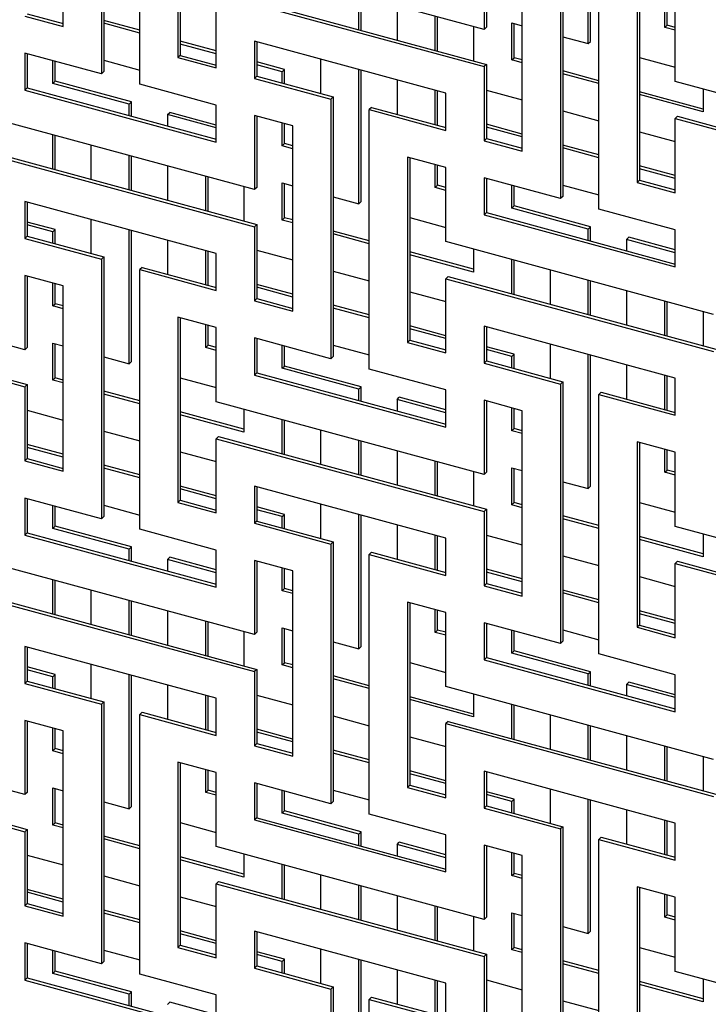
# Model space of a CAD drawing. Header units: millimetres. Extents: x -474 to 5676, y -231 to 4074.
# Tile 18 of 43: x 3787 to 3920, y 2554 to 2743. Entities that reach past the tile are written whole.
import ezdxf

# ---------------------------------------------------------------- set-up
doc = ezdxf.new("R2010")
doc.units = ezdxf.units.MM
doc.header["$LTSCALE"] = 12

msp = doc.modelspace()

# ---------------------------------------------------------------- linework, layer by layer
for p, q in [((3803.21, 2782.81), (3803.21, 2732.8)), ((3803.66, 2783.24), (3803.66, 2733.24)), ((3810.58, 2730.8), (3810.58, 2780.8)), ((3795.84, 2741.95), (3795.84, 2777.67)), ((3817.95, 2771.66), (3817.95, 2735.94)), ((3818.4, 2771.54), (3818.4, 2736.38)), ((3897, 2738.63), (3897, 2764.46)), ((3897.44, 2739.06), (3897.44, 2764.34)), ((3891.65, 2758.77), (3891.65, 2708.77)), ((3892.1, 2759.21), (3892.1, 2709.21)), ((3899.02, 2706.76), (3899.02, 2756.77)), ((3876.91, 2741.35), (3825.32, 2755.37)), ((3876.91, 2755.63), (3876.91, 2741.35)), ((3877.36, 2755.51), (3877.36, 2741.78)), ((3884.28, 2717.92), (3884.28, 2753.63)), ((3825.77, 2748.66), (3877.36, 2734.64)), ((3825.32, 2733.94), (3825.32, 2748.22)), ((3825.32, 2748.22), (3876.91, 2734.2)), ((3852.78, 2741.32), (3852.78, 2747.91)), ((3853.22, 2741.2), (3853.22, 2747.79)), ((3906.39, 2747.62), (3906.39, 2711.91)), ((3906.84, 2747.5), (3906.84, 2712.34)), ((3860.15, 2745.9), (3860.15, 2739.32)), ((3911.74, 2741.76), (3911.74, 2746.17)), ((3912.19, 2742.2), (3912.19, 2746.05)), ((3913.76, 2731.33), (3913.76, 2745.62)), ((3788.47, 2743.95), (3795.84, 2741.95)), ((3788.92, 2744.39), (3795.84, 2742.51)), ((3810.58, 2741.24), (3803.66, 2743.12)), ((3867.52, 2737.32), (3867.52, 2743.9)), ((3867.96, 2737.19), (3867.96, 2743.78)), ((3810.58, 2740.68), (3803.66, 2742.57)), ((3874.89, 2741.9), (3874.89, 2735.31)), ((3877.36, 2741.78), (3876.91, 2741.35)), ((3882.26, 2742.63), (3884.28, 2742.08)), ((3882.26, 2735.49), (3882.26, 2742.63)), ((3882.7, 2735.93), (3882.7, 2742.51)), ((3911.74, 2741.76), (3912.19, 2742.2)), ((3913.76, 2741.21), (3911.74, 2741.76)), ((3913.76, 2741.77), (3912.19, 2742.2)), ((3892.1, 2739.96), (3897, 2738.63)), ((3825.32, 2737.24), (3818.4, 2739.12)), ((3825.32, 2736.68), (3818.4, 2738.56)), ((3869.54, 2729.06), (3832.69, 2739.08)), ((3832.69, 2739.08), (3832.69, 2731.94)), ((3833.14, 2738.96), (3833.14, 2732.37)), ((3897, 2738.63), (3897.44, 2739.06)), ((3803.21, 2732.8), (3788.47, 2736.81)), ((3788.47, 2736.81), (3788.47, 2729.67)), ((3788.92, 2736.69), (3788.92, 2730.1)), ((3793.81, 2730.96), (3793.81, 2735.36)), ((3803.66, 2735.42), (3810.58, 2733.54)), ((3818.4, 2736.38), (3817.95, 2735.94)), ((3817.95, 2735.94), (3825.32, 2733.94)), ((3818.4, 2736.38), (3825.32, 2734.5)), ((3845.41, 2735.62), (3845.41, 2729.04)), ((3882.26, 2735.49), (3882.7, 2735.93)), ((3884.28, 2734.94), (3882.26, 2735.49)), ((3884.28, 2735.5), (3882.7, 2735.93)), ((3906.84, 2735.95), (3913.76, 2734.07)), ((3794.26, 2731.39), (3794.26, 2735.24)), ((3838.48, 2733.66), (3833.14, 2735.11)), ((3838.04, 2733.22), (3833.14, 2734.55)), ((3838.04, 2733.22), (3838.48, 2733.66)), ((3838.48, 2730.92), (3838.48, 2733.66)), ((3852.78, 2707.79), (3852.78, 2733.62)), ((3853.22, 2708.22), (3853.22, 2733.5)), ((3877.36, 2734.64), (3876.91, 2734.2)), ((3876.91, 2734.2), (3876.91, 2719.92)), ((3877.36, 2734.64), (3877.36, 2720.36)), ((3803.66, 2733.24), (3803.21, 2732.8)), ((3833.14, 2732.37), (3832.69, 2731.94)), ((3832.69, 2731.94), (3847.43, 2727.93)), ((3833.14, 2732.37), (3847.88, 2728.37)), ((3838.04, 2731.04), (3838.04, 2733.22)), ((3860.15, 2731.62), (3860.15, 2725.03)), ((3899.02, 2731.49), (3892.1, 2733.37)), ((3899.02, 2730.93), (3892.1, 2732.81)), ((3788.92, 2730.1), (3788.47, 2729.67)), ((3788.47, 2729.67), (3825.32, 2719.65)), ((3788.92, 2730.1), (3825.32, 2720.21)), ((3793.81, 2730.96), (3794.26, 2731.39)), ((3808.55, 2726.95), (3793.81, 2730.96)), ((3809, 2727.39), (3794.26, 2731.39)), ((3825.32, 2726.8), (3810.58, 2730.8)), ((3877.36, 2729.68), (3884.28, 2727.8)), ((3965.35, 2717.31), (3913.76, 2731.33)), ((3919.11, 2729.88), (3919.11, 2725.47)), ((3847.88, 2728.37), (3847.43, 2727.93)), ((3847.43, 2727.93), (3847.43, 2677.93)), ((3847.88, 2728.37), (3847.88, 2678.37)), ((3867.52, 2723.03), (3867.52, 2729.61)), ((3867.96, 2722.91), (3867.96, 2729.49)), ((3869.54, 2721.92), (3869.54, 2729.06)), ((3919.11, 2726.03), (3906.84, 2729.37)), ((3919.11, 2725.47), (3906.84, 2728.81)), ((3808.55, 2726.95), (3809, 2727.39)), ((3808.55, 2724.77), (3808.55, 2726.95)), ((3809, 2724.65), (3809, 2727.39)), ((3825.32, 2719.65), (3825.32, 2726.8)), ((3855.25, 2726.36), (3854.8, 2725.93)), ((3854.8, 2675.92), (3854.8, 2725.93)), ((3854.8, 2725.93), (3869.54, 2721.92)), ((3855.25, 2726.36), (3869.54, 2722.48)), ((3832.69, 2710.51), (3781.1, 2724.53)), ((3815.93, 2724.95), (3816.37, 2725.38)), ((3815.93, 2724.95), (3815.93, 2722.76)), ((3825.32, 2722.39), (3815.93, 2724.95)), ((3825.32, 2722.95), (3816.37, 2725.38)), ((3840.06, 2722.79), (3832.69, 2724.79)), ((3832.69, 2724.79), (3832.69, 2710.51)), ((3833.14, 2724.67), (3833.14, 2710.94)), ((3892.1, 2725.67), (3899.02, 2723.79)), ((3914.21, 2724.63), (3913.76, 2724.19)), ((3913.76, 2709.9), (3913.76, 2724.19)), ((3913.76, 2724.19), (3965.35, 2710.17)), ((3914.21, 2724.63), (3965.8, 2710.6)), ((3838.04, 2718.94), (3838.04, 2723.34)), ((3838.48, 2719.37), (3838.48, 2723.22)), ((3840.06, 2687.08), (3840.06, 2722.79)), ((3884.28, 2721.21), (3877.36, 2723.09)), ((3884.28, 2720.65), (3877.36, 2722.53)), ((3793.81, 2714.49), (3793.81, 2721.07)), ((3794.26, 2714.37), (3794.26, 2720.95)), ((3877.36, 2720.36), (3876.91, 2719.92)), ((3877.36, 2720.36), (3884.28, 2718.47)), ((3906.84, 2721.67), (3913.76, 2719.79)), ((3801.19, 2719.07), (3801.19, 2712.48)), ((3838.04, 2718.94), (3838.48, 2719.37)), ((3840.06, 2718.39), (3838.04, 2718.94)), ((3840.06, 2718.95), (3838.48, 2719.37)), ((3876.91, 2719.92), (3884.28, 2717.92)), ((3899.02, 2717.21), (3892.1, 2719.09)), ((3899.02, 2716.65), (3892.1, 2718.53)), ((3781.1, 2717.38), (3832.69, 2703.36)), ((3781.55, 2717.82), (3833.14, 2703.8)), ((3808.55, 2710.48), (3808.55, 2717.07)), ((3809, 2710.36), (3809, 2716.94)), ((3869.54, 2714.78), (3862.17, 2716.78)), ((3862.17, 2716.78), (3862.17, 2681.07)), ((3862.62, 2716.66), (3862.62, 2681.5)), ((3815.93, 2715.06), (3815.93, 2708.48)), ((3867.52, 2710.92), (3867.52, 2715.33)), ((3867.96, 2711.36), (3867.96, 2715.21)), ((3869.54, 2700.49), (3869.54, 2714.78)), ((3913.76, 2713.2), (3906.84, 2715.08)), ((3913.76, 2712.64), (3906.84, 2714.52)), ((3823.3, 2706.48), (3823.3, 2713.06)), ((3823.74, 2706.35), (3823.74, 2712.94)), ((3891.65, 2708.77), (3876.91, 2712.77)), ((3876.91, 2712.77), (3876.91, 2705.63)), ((3877.36, 2712.65), (3877.36, 2706.07)), ((3830.67, 2711.06), (3830.67, 2704.47)), ((3833.14, 2710.94), (3832.69, 2710.51)), ((3838.04, 2711.79), (3840.06, 2711.24)), ((3838.04, 2704.65), (3838.04, 2711.79)), ((3838.48, 2705.09), (3838.48, 2711.67)), ((3867.52, 2710.92), (3867.96, 2711.36)), ((3869.54, 2710.37), (3867.52, 2710.92)), ((3869.54, 2710.93), (3867.96, 2711.36)), ((3882.26, 2706.92), (3882.26, 2711.32)), ((3882.7, 2707.36), (3882.7, 2711.2)), ((3892.1, 2711.38), (3899.02, 2709.5)), ((3906.84, 2712.34), (3906.39, 2711.91)), ((3906.39, 2711.91), (3913.76, 2709.9)), ((3906.84, 2712.34), (3913.76, 2710.46)), ((3847.88, 2709.12), (3852.78, 2707.79)), ((3892.1, 2709.21), (3891.65, 2708.77)), ((3825.32, 2698.22), (3788.47, 2708.24)), ((3788.47, 2708.24), (3788.47, 2701.1)), ((3788.92, 2708.12), (3788.92, 2701.53)), ((3852.78, 2707.79), (3853.22, 2708.22)), ((3882.26, 2706.92), (3882.7, 2707.36)), ((3897, 2702.91), (3882.26, 2706.92)), ((3897.44, 2703.35), (3882.7, 2707.36)), ((3838.04, 2704.65), (3838.48, 2705.09)), ((3840.06, 2704.66), (3838.48, 2705.09)), ((3862.62, 2705.11), (3869.54, 2703.23)), ((3877.36, 2706.07), (3876.91, 2705.63)), ((3876.91, 2705.63), (3913.76, 2695.61)), ((3877.36, 2706.07), (3913.76, 2696.17)), ((3913.76, 2702.76), (3899.02, 2706.76)), ((3794.26, 2702.82), (3788.92, 2704.27)), ((3793.81, 2702.38), (3788.92, 2703.71)), ((3801.19, 2704.78), (3801.19, 2698.2)), ((3833.14, 2703.8), (3832.69, 2703.36)), ((3832.69, 2703.36), (3832.69, 2689.08)), ((3833.14, 2703.8), (3833.14, 2689.52)), ((3840.06, 2704.1), (3838.04, 2704.65)), ((3897, 2702.91), (3897.44, 2703.35)), ((3897.44, 2700.61), (3897.44, 2703.35)), ((3788.92, 2701.53), (3788.47, 2701.1)), ((3788.92, 2701.53), (3803.66, 2697.53)), ((3793.81, 2702.38), (3794.26, 2702.82)), ((3793.81, 2700.2), (3793.81, 2702.38)), ((3794.26, 2700.08), (3794.26, 2702.82)), ((3808.55, 2676.95), (3808.55, 2702.78)), ((3809, 2677.38), (3809, 2702.66)), ((3854.8, 2700.65), (3847.88, 2702.53)), ((3854.8, 2700.09), (3847.88, 2701.97)), ((3897, 2700.73), (3897, 2702.91)), ((3904.37, 2700.91), (3904.82, 2701.35)), ((3913.76, 2698.92), (3904.82, 2701.35)), ((3913.76, 2695.61), (3913.76, 2702.76)), ((3788.47, 2701.1), (3803.21, 2697.09)), ((3815.93, 2700.78), (3815.93, 2694.19)), ((3921.13, 2686.47), (3869.54, 2700.49)), ((3904.37, 2700.91), (3904.37, 2698.73)), ((3913.76, 2698.36), (3904.37, 2700.91)), ((3803.66, 2697.53), (3803.21, 2697.09)), ((3803.66, 2697.53), (3803.66, 2647.53)), ((3823.3, 2692.19), (3823.3, 2698.77)), ((3823.74, 2692.07), (3823.74, 2698.65)), ((3825.32, 2691.08), (3825.32, 2698.22)), ((3833.14, 2698.84), (3840.06, 2696.96)), ((3874.89, 2695.19), (3862.62, 2698.53)), ((3874.89, 2694.63), (3862.62, 2697.97)), ((3874.89, 2699.04), (3874.89, 2694.63)), ((3803.21, 2697.09), (3803.21, 2647.09)), ((3811.03, 2695.52), (3810.58, 2695.09)), ((3811.03, 2695.52), (3825.32, 2691.64)), ((3882.26, 2690.45), (3882.26, 2697.04)), ((3882.7, 2690.33), (3882.7, 2696.91)), ((3788.47, 2679.67), (3736.88, 2693.69)), ((3795.84, 2691.95), (3788.47, 2693.95)), ((3788.47, 2693.95), (3788.47, 2679.67)), ((3788.92, 2693.83), (3788.92, 2680.1)), ((3810.58, 2645.08), (3810.58, 2695.09)), ((3810.58, 2695.09), (3825.32, 2691.08)), ((3847.88, 2694.83), (3854.8, 2692.95)), ((3869.99, 2693.79), (3869.54, 2693.35)), ((3869.99, 2693.79), (3921.58, 2679.76)), ((3889.63, 2695.03), (3889.63, 2688.45)), ((3793.81, 2688.1), (3793.81, 2692.5)), ((3794.26, 2688.53), (3794.26, 2692.38)), ((3795.84, 2656.24), (3795.84, 2691.95)), ((3840.06, 2690.37), (3833.14, 2692.25)), ((3869.54, 2679.06), (3869.54, 2693.35)), ((3869.54, 2693.35), (3921.13, 2679.33)), ((3897, 2686.45), (3897, 2693.03)), ((3897.44, 2686.32), (3897.44, 2692.91)), ((3840.06, 2689.81), (3833.14, 2691.69)), ((3862.62, 2690.83), (3869.54, 2688.95)), ((3904.37, 2691.03), (3904.37, 2684.44)), ((3793.81, 2688.1), (3794.26, 2688.53)), ((3795.84, 2687.55), (3793.81, 2688.1)), ((3795.84, 2688.11), (3794.26, 2688.53)), ((3833.14, 2689.52), (3832.69, 2689.08)), ((3832.69, 2689.08), (3840.06, 2687.08)), ((3833.14, 2689.52), (3840.06, 2687.63)), ((3854.8, 2686.37), (3847.88, 2688.25)), ((3911.74, 2682.44), (3911.74, 2689.02)), ((3912.19, 2682.32), (3912.19, 2688.9)), ((3736.88, 2686.54), (3788.47, 2672.52)), ((3737.33, 2686.98), (3788.92, 2672.96)), ((3854.8, 2685.81), (3847.88, 2687.69)), ((3919.11, 2687.02), (3919.11, 2680.44)), ((3825.32, 2683.94), (3817.95, 2685.94)), ((3817.95, 2685.94), (3817.95, 2650.23)), ((3818.4, 2685.82), (3818.4, 2650.66)), ((3823.3, 2680.08), (3823.3, 2684.49)), ((3823.74, 2680.52), (3823.74, 2684.37)), ((3869.54, 2682.36), (3862.62, 2684.24)), ((3913.76, 2674.19), (3876.91, 2684.2)), ((3876.91, 2684.2), (3876.91, 2677.06)), ((3825.32, 2669.65), (3825.32, 2683.94)), ((3869.54, 2681.8), (3862.62, 2683.68)), ((3877.36, 2684.08), (3877.36, 2677.5)), ((3793.81, 2680.95), (3795.84, 2680.4)), ((3793.81, 2673.81), (3793.81, 2680.95)), ((3794.26, 2674.25), (3794.26, 2680.83)), ((3823.3, 2680.08), (3823.74, 2680.52)), ((3825.32, 2680.09), (3823.74, 2680.52)), ((3847.43, 2677.93), (3832.69, 2681.93)), ((3832.69, 2681.93), (3832.69, 2674.79)), ((3833.14, 2681.81), (3833.14, 2675.23)), ((3838.04, 2676.08), (3838.04, 2680.48)), ((3838.48, 2676.52), (3838.48, 2680.36)), ((3847.88, 2680.54), (3854.8, 2678.66)), ((3862.62, 2681.5), (3862.17, 2681.07)), ((3862.17, 2681.07), (3869.54, 2679.06)), ((3862.62, 2681.5), (3869.54, 2679.62)), ((3889.63, 2680.75), (3889.63, 2674.16)), ((3788.92, 2680.1), (3788.47, 2679.67)), ((3825.32, 2679.53), (3823.3, 2680.08)), ((3882.7, 2678.78), (3877.36, 2680.24)), ((3882.26, 2678.35), (3877.36, 2679.68)), ((3882.26, 2678.35), (3882.7, 2678.78)), ((3882.7, 2676.04), (3882.7, 2678.78)), ((3897, 2652.91), (3897, 2678.74)), ((3897.44, 2653.35), (3897.44, 2678.62)), ((3803.66, 2678.28), (3808.55, 2676.95)), ((3808.55, 2676.95), (3809, 2677.38)), ((3847.88, 2678.37), (3847.43, 2677.93)), ((3877.36, 2677.5), (3876.91, 2677.06)), ((3876.91, 2677.06), (3891.65, 2673.05)), ((3877.36, 2677.5), (3892.1, 2673.49)), ((3882.26, 2676.17), (3882.26, 2678.35)), ((3904.37, 2676.74), (3904.37, 2670.16)), ((3833.14, 2675.23), (3832.69, 2674.79)), ((3832.69, 2674.79), (3869.54, 2664.77)), ((3833.14, 2675.23), (3869.54, 2665.33)), ((3838.04, 2676.08), (3838.48, 2676.52)), ((3852.78, 2672.07), (3838.04, 2676.08)), ((3853.22, 2672.51), (3838.48, 2676.52)), ((3869.54, 2671.92), (3854.8, 2675.92)), ((3911.74, 2668.15), (3911.74, 2674.74)), ((3788.92, 2672.96), (3788.47, 2672.52)), ((3788.92, 2672.96), (3788.92, 2658.68)), ((3793.81, 2673.81), (3794.26, 2674.25)), ((3795.84, 2673.26), (3793.81, 2673.81)), ((3795.84, 2673.82), (3794.26, 2674.25)), ((3818.4, 2674.27), (3825.32, 2672.39)), ((3892.1, 2673.49), (3891.65, 2673.05)), ((3891.65, 2673.05), (3891.65, 2623.05)), ((3892.1, 2673.49), (3892.1, 2623.49)), ((3912.19, 2668.03), (3912.19, 2674.61)), ((3913.76, 2667.04), (3913.76, 2674.19)), ((3788.47, 2672.52), (3788.47, 2658.24)), ((3810.58, 2669.81), (3803.66, 2671.69)), ((3810.58, 2669.25), (3803.66, 2671.13)), ((3852.78, 2672.07), (3853.22, 2672.51)), ((3852.78, 2669.89), (3852.78, 2672.07)), ((3853.22, 2669.77), (3853.22, 2672.51)), ((3869.54, 2664.77), (3869.54, 2671.92)), ((3899.47, 2671.49), (3899.02, 2671.05)), ((3899.02, 2621.05), (3899.02, 2671.05)), ((3899.02, 2671.05), (3913.76, 2667.04)), ((3899.47, 2671.49), (3913.76, 2667.6)), ((3876.91, 2655.63), (3825.32, 2669.65)), ((3860.15, 2670.07), (3860.59, 2670.51)), ((3860.15, 2670.07), (3860.15, 2667.89)), ((3869.54, 2667.52), (3860.15, 2670.07)), ((3869.54, 2668.08), (3860.59, 2670.51)), ((3884.28, 2667.91), (3876.91, 2669.92)), ((3876.91, 2669.92), (3876.91, 2655.63)), ((3877.36, 2669.79), (3877.36, 2656.07)), ((3788.92, 2668), (3795.84, 2666.12)), ((3830.67, 2664.35), (3818.4, 2667.69)), ((3830.67, 2663.79), (3818.4, 2667.13)), ((3830.67, 2668.2), (3830.67, 2663.79)), ((3882.26, 2664.06), (3882.26, 2668.46)), ((3882.7, 2664.5), (3882.7, 2668.34)), ((3884.28, 2632.2), (3884.28, 2667.91)), ((3838.04, 2659.61), (3838.04, 2666.2)), ((3838.48, 2659.49), (3838.48, 2666.07)), ((3803.66, 2663.99), (3810.58, 2662.11)), ((3845.41, 2664.19), (3845.41, 2657.61)), ((3882.26, 2664.06), (3882.7, 2664.5)), ((3884.28, 2663.51), (3882.26, 2664.06)), ((3884.28, 2664.07), (3882.7, 2664.5)), ((3795.84, 2659.53), (3788.92, 2661.41)), ((3825.77, 2662.95), (3825.32, 2662.51)), ((3825.32, 2648.22), (3825.32, 2662.51)), ((3825.32, 2662.51), (3876.91, 2648.49)), ((3825.77, 2662.95), (3877.36, 2648.92)), ((3852.78, 2655.61), (3852.78, 2662.19)), ((3853.22, 2655.48), (3853.22, 2662.07)), ((3913.76, 2659.9), (3906.39, 2661.9)), ((3906.39, 2661.9), (3906.39, 2626.19)), ((3906.84, 2661.78), (3906.84, 2626.63)), ((3795.84, 2658.97), (3788.92, 2660.85)), ((3818.4, 2659.99), (3825.32, 2658.11)), ((3860.15, 2660.19), (3860.15, 2653.6)), ((3911.74, 2656.05), (3911.74, 2660.45)), ((3912.19, 2656.49), (3912.19, 2660.33)), ((3913.76, 2645.62), (3913.76, 2659.9)), ((3788.92, 2658.68), (3788.47, 2658.24)), ((3788.47, 2658.24), (3795.84, 2656.24)), ((3788.92, 2658.68), (3795.84, 2656.79)), ((3867.52, 2651.6), (3867.52, 2658.18)), ((3867.96, 2651.48), (3867.96, 2658.06)), ((3810.58, 2655.53), (3803.66, 2657.41)), ((3810.58, 2654.97), (3803.66, 2656.85)), ((3874.89, 2656.18), (3874.89, 2649.6)), ((3877.36, 2656.07), (3876.91, 2655.63)), ((3882.26, 2656.92), (3884.28, 2656.37)), ((3882.26, 2649.77), (3882.26, 2656.92)), ((3882.7, 2650.21), (3882.7, 2656.79)), ((3911.74, 2656.05), (3912.19, 2656.49)), ((3913.76, 2655.5), (3911.74, 2656.05)), ((3913.76, 2656.06), (3912.19, 2656.49)), ((3892.1, 2654.24), (3897, 2652.91)), ((3825.32, 2651.52), (3818.4, 2653.4)), ((3825.32, 2650.96), (3818.4, 2652.84)), ((3869.54, 2643.35), (3832.69, 2653.36)), ((3832.69, 2653.36), (3832.69, 2646.22)), ((3833.14, 2653.24), (3833.14, 2646.66)), ((3897, 2652.91), (3897.44, 2653.35)), ((3803.21, 2647.09), (3788.47, 2651.09)), ((3788.47, 2651.09), (3788.47, 2643.95)), ((3788.92, 2650.97), (3788.92, 2644.39)), ((3818.4, 2650.66), (3817.95, 2650.23)), ((3817.95, 2650.23), (3825.32, 2648.22)), ((3818.4, 2650.66), (3825.32, 2648.78)), ((3882.26, 2649.77), (3882.7, 2650.21)), ((3884.28, 2649.78), (3882.7, 2650.21)), ((3906.84, 2650.24), (3913.76, 2648.35)), ((3793.81, 2645.24), (3793.81, 2649.64)), ((3794.26, 2645.68), (3794.26, 2649.52)), ((3803.66, 2649.7), (3810.58, 2647.82)), ((3838.48, 2647.94), (3833.14, 2649.4)), ((3838.04, 2647.51), (3833.14, 2648.84)), ((3845.41, 2649.91), (3845.41, 2643.32)), ((3877.36, 2648.92), (3876.91, 2648.49)), ((3876.91, 2648.49), (3876.91, 2634.2)), ((3877.36, 2648.92), (3877.36, 2634.64)), ((3884.28, 2649.22), (3882.26, 2649.77)), ((3803.66, 2647.53), (3803.21, 2647.09)), ((3833.14, 2646.66), (3832.69, 2646.22)), ((3832.69, 2646.22), (3847.43, 2642.21)), ((3833.14, 2646.66), (3847.88, 2642.65)), ((3838.04, 2647.51), (3838.48, 2647.94)), ((3838.04, 2645.33), (3838.04, 2647.51)), ((3838.48, 2645.2), (3838.48, 2647.94)), ((3852.78, 2622.07), (3852.78, 2647.9)), ((3853.22, 2622.51), (3853.22, 2647.78)), ((3899.02, 2645.78), (3892.1, 2647.66)), ((3899.02, 2645.22), (3892.1, 2647.1)), ((3788.92, 2644.39), (3788.47, 2643.95)), ((3788.92, 2644.39), (3825.32, 2634.49)), ((3793.81, 2645.24), (3794.26, 2645.68)), ((3808.55, 2641.23), (3793.81, 2645.24)), ((3809, 2641.67), (3794.26, 2645.68)), ((3825.32, 2641.08), (3810.58, 2645.08)), ((3860.15, 2645.9), (3860.15, 2639.32)), ((3965.35, 2631.59), (3913.76, 2645.62)), ((3788.47, 2643.95), (3825.32, 2633.93)), ((3847.88, 2642.65), (3847.43, 2642.21)), ((3847.88, 2642.65), (3847.88, 2592.65)), ((3867.52, 2637.31), (3867.52, 2643.9)), ((3867.96, 2637.19), (3867.96, 2643.77)), ((3869.54, 2636.2), (3869.54, 2643.35)), ((3877.36, 2643.96), (3884.28, 2642.08)), ((3919.11, 2640.32), (3906.84, 2643.65)), ((3919.11, 2639.76), (3906.84, 2643.09)), ((3919.11, 2644.16), (3919.11, 2639.76)), ((3808.55, 2641.23), (3809, 2641.67)), ((3808.55, 2639.05), (3808.55, 2641.23)), ((3809, 2638.93), (3809, 2641.67)), ((3825.32, 2633.93), (3825.32, 2641.08)), ((3847.43, 2642.21), (3847.43, 2592.21)), ((3855.25, 2640.65), (3854.8, 2640.21)), ((3855.25, 2640.65), (3869.54, 2636.76)), ((3832.69, 2624.79), (3781.1, 2638.81)), ((3815.93, 2639.23), (3816.37, 2639.67)), ((3815.93, 2639.23), (3815.93, 2637.05)), ((3825.32, 2636.68), (3815.93, 2639.23)), ((3825.32, 2637.24), (3816.37, 2639.67)), ((3840.06, 2637.07), (3832.69, 2639.08)), ((3832.69, 2639.08), (3832.69, 2624.79)), ((3833.14, 2638.95), (3833.14, 2625.23)), ((3854.8, 2590.21), (3854.8, 2640.21)), ((3854.8, 2640.21), (3869.54, 2636.2)), ((3892.1, 2639.96), (3899.02, 2638.07)), ((3914.21, 2638.91), (3913.76, 2638.47)), ((3914.21, 2638.91), (3965.8, 2624.89)), ((3838.04, 2633.22), (3838.04, 2637.62)), ((3838.48, 2633.66), (3838.48, 2637.5)), ((3840.06, 2601.36), (3840.06, 2637.07)), ((3884.28, 2635.5), (3877.36, 2637.38)), ((3884.28, 2634.94), (3877.36, 2636.82)), ((3913.76, 2624.19), (3913.76, 2638.47)), ((3913.76, 2638.47), (3965.35, 2624.45)), ((3793.81, 2628.77), (3793.81, 2635.36)), ((3794.26, 2628.65), (3794.26, 2635.23)), ((3906.84, 2635.95), (3913.76, 2634.07)), ((3801.19, 2633.35), (3801.19, 2626.77)), ((3838.04, 2633.22), (3838.48, 2633.66)), ((3840.06, 2632.67), (3838.04, 2633.22)), ((3840.06, 2633.23), (3838.48, 2633.66)), ((3877.36, 2634.64), (3876.91, 2634.2)), ((3876.91, 2634.2), (3884.28, 2632.2)), ((3877.36, 2634.64), (3884.28, 2632.76)), ((3899.02, 2631.49), (3892.1, 2633.37)), ((3781.1, 2631.67), (3832.69, 2617.65)), ((3781.55, 2632.11), (3833.14, 2618.08)), ((3808.55, 2624.77), (3808.55, 2631.35)), ((3809, 2624.64), (3809, 2631.23)), ((3869.54, 2629.06), (3862.17, 2631.06)), ((3862.17, 2631.06), (3862.17, 2595.35)), ((3899.02, 2630.93), (3892.1, 2632.81)), ((3815.93, 2629.35), (3815.93, 2622.76)), ((3862.62, 2630.94), (3862.62, 2595.79)), ((3867.52, 2625.21), (3867.52, 2629.61)), ((3867.96, 2625.65), (3867.96, 2629.49)), ((3913.76, 2627.48), (3906.84, 2629.37)), ((3823.3, 2620.76), (3823.3, 2627.34)), ((3823.74, 2620.64), (3823.74, 2627.22)), ((3869.54, 2614.78), (3869.54, 2629.06)), ((3913.76, 2626.92), (3906.84, 2628.81)), ((3830.67, 2625.34), (3830.67, 2618.76)), ((3838.04, 2626.08), (3840.06, 2625.53)), ((3838.04, 2618.93), (3838.04, 2626.08)), ((3838.48, 2619.37), (3838.48, 2625.95)), ((3867.52, 2625.21), (3867.96, 2625.65)), ((3869.54, 2625.22), (3867.96, 2625.65)), ((3891.65, 2623.05), (3876.91, 2627.06)), ((3876.91, 2627.06), (3876.91, 2619.91)), ((3877.36, 2626.94), (3877.36, 2620.35)), ((3882.26, 2621.2), (3882.26, 2625.6)), ((3882.7, 2621.64), (3882.7, 2625.48)), ((3892.1, 2625.67), (3899.02, 2623.79)), ((3906.84, 2626.63), (3906.39, 2626.19)), ((3906.39, 2626.19), (3913.76, 2624.19)), ((3906.84, 2626.63), (3913.76, 2624.75)), ((3833.14, 2625.23), (3832.69, 2624.79)), ((3869.54, 2624.66), (3867.52, 2625.21)), ((3892.1, 2623.49), (3891.65, 2623.05)), ((3825.32, 2612.51), (3788.47, 2622.52)), ((3788.47, 2622.52), (3788.47, 2615.38)), ((3788.92, 2622.4), (3788.92, 2615.82)), ((3847.88, 2623.4), (3852.78, 2622.07)), ((3852.78, 2622.07), (3853.22, 2622.51)), ((3882.26, 2621.2), (3882.7, 2621.64)), ((3897.44, 2617.63), (3882.7, 2621.64)), ((3877.36, 2620.35), (3876.91, 2619.91)), ((3876.91, 2619.91), (3913.76, 2609.9)), ((3877.36, 2620.35), (3913.76, 2610.46)), ((3897, 2617.2), (3882.26, 2621.2)), ((3913.76, 2617.04), (3899.02, 2621.05)), ((3794.26, 2617.1), (3788.92, 2618.56)), ((3793.81, 2616.67), (3788.92, 2618)), ((3801.19, 2619.06), (3801.19, 2612.48)), ((3833.14, 2618.08), (3832.69, 2617.65)), ((3833.14, 2618.08), (3833.14, 2603.8)), ((3838.04, 2618.93), (3838.48, 2619.37)), ((3840.06, 2618.38), (3838.04, 2618.93)), ((3840.06, 2618.94), (3838.48, 2619.37)), ((3862.62, 2619.4), (3869.54, 2617.51)), ((3793.81, 2616.67), (3794.26, 2617.1)), ((3793.81, 2614.49), (3793.81, 2616.67)), ((3794.26, 2614.36), (3794.26, 2617.1)), ((3808.55, 2591.23), (3808.55, 2617.06)), ((3809, 2591.67), (3809, 2616.94)), ((3832.69, 2617.65), (3832.69, 2603.36)), ((3854.8, 2614.93), (3847.88, 2616.82)), ((3854.8, 2614.38), (3847.88, 2616.26)), ((3897, 2617.2), (3897.44, 2617.63)), ((3897, 2615.01), (3897, 2617.2)), ((3897.44, 2614.89), (3897.44, 2617.63)), ((3913.76, 2609.9), (3913.76, 2617.04)), ((3788.92, 2615.82), (3788.47, 2615.38)), ((3788.47, 2615.38), (3803.21, 2611.37)), ((3788.92, 2615.82), (3803.66, 2611.81)), ((3815.93, 2615.06), (3815.93, 2608.48)), ((3921.13, 2600.75), (3869.54, 2614.78)), ((3904.37, 2615.19), (3904.82, 2615.63)), ((3904.37, 2615.19), (3904.37, 2613.01)), ((3913.76, 2612.64), (3904.37, 2615.19)), ((3913.76, 2613.2), (3904.82, 2615.63)), ((3823.3, 2606.47), (3823.3, 2613.06)), ((3823.74, 2606.35), (3823.74, 2612.93)), ((3825.32, 2605.36), (3825.32, 2612.51)), ((3833.14, 2613.12), (3840.06, 2611.24)), ((3874.89, 2609.48), (3862.62, 2612.81)), ((3874.89, 2608.92), (3862.62, 2612.25)), ((3874.89, 2613.32), (3874.89, 2608.92)), ((3803.66, 2611.81), (3803.21, 2611.37)), ((3803.21, 2611.37), (3803.21, 2561.37)), ((3803.66, 2611.81), (3803.66, 2561.81)), ((3882.26, 2604.73), (3882.26, 2611.32)), ((3882.7, 2604.61), (3882.7, 2611.2)), ((3811.03, 2609.81), (3810.58, 2609.37)), ((3810.58, 2559.37), (3810.58, 2609.37)), ((3810.58, 2609.37), (3825.32, 2605.36)), ((3811.03, 2609.81), (3825.32, 2605.92)), ((3847.88, 2609.12), (3854.8, 2607.23)), ((3889.63, 2609.32), (3889.63, 2602.73)), ((3788.47, 2593.95), (3736.88, 2607.97)), ((3795.84, 2606.23), (3788.47, 2608.24)), ((3788.47, 2608.24), (3788.47, 2593.95)), ((3788.92, 2608.11), (3788.92, 2594.39)), ((3793.81, 2602.38), (3793.81, 2606.78)), ((3794.26, 2602.82), (3794.26, 2606.66)), ((3840.06, 2604.66), (3833.14, 2606.54)), ((3869.99, 2608.07), (3869.54, 2607.63)), ((3869.54, 2593.35), (3869.54, 2607.63)), ((3869.54, 2607.63), (3921.13, 2593.61)), ((3869.99, 2608.07), (3921.58, 2594.05)), ((3897, 2600.73), (3897, 2607.31)), ((3897.44, 2600.61), (3897.44, 2607.19)), ((3795.84, 2570.52), (3795.84, 2606.23)), ((3840.06, 2604.1), (3833.14, 2605.98)), ((3862.62, 2605.11), (3869.54, 2603.23)), ((3904.37, 2605.31), (3904.37, 2598.73)), ((3793.81, 2602.38), (3794.26, 2602.82)), ((3795.84, 2602.39), (3794.26, 2602.82)), ((3833.14, 2603.8), (3832.69, 2603.36)), ((3832.69, 2603.36), (3840.06, 2601.36)), ((3833.14, 2603.8), (3840.06, 2601.92)), ((3911.74, 2596.72), (3911.74, 2603.31)), ((3912.19, 2596.6), (3912.19, 2603.19)), ((3736.88, 2600.83), (3788.47, 2586.81)), ((3737.33, 2601.27), (3788.92, 2587.24)), ((3795.84, 2601.83), (3793.81, 2602.38)), ((3854.8, 2600.65), (3847.88, 2602.53)), ((3854.8, 2600.09), (3847.88, 2601.97)), ((3919.11, 2601.3), (3919.11, 2594.72)), ((3825.32, 2598.22), (3817.95, 2600.22)), ((3817.95, 2600.22), (3817.95, 2564.51)), ((3818.4, 2600.1), (3818.4, 2564.95)), ((3823.3, 2594.37), (3823.3, 2598.77)), ((3823.74, 2594.81), (3823.74, 2598.65)), ((3825.32, 2583.94), (3825.32, 2598.22)), ((3869.54, 2596.64), (3862.62, 2598.53)), ((3869.54, 2596.08), (3862.62, 2597.97)), ((3913.76, 2588.47), (3876.91, 2598.48)), ((3876.91, 2598.48), (3876.91, 2591.34)), ((3877.36, 2598.36), (3877.36, 2591.78)), ((3793.81, 2595.24), (3795.84, 2594.69)), ((3793.81, 2588.09), (3793.81, 2595.24)), ((3794.26, 2588.53), (3794.26, 2595.11)), ((3847.43, 2592.21), (3832.69, 2596.22)), ((3832.69, 2596.22), (3832.69, 2589.07)), ((3833.14, 2596.1), (3833.14, 2589.51)), ((3862.62, 2595.79), (3862.17, 2595.35)), ((3862.17, 2595.35), (3869.54, 2593.35)), ((3862.62, 2595.79), (3869.54, 2593.91)), ((3889.63, 2595.03), (3889.63, 2588.45)), ((3788.92, 2594.39), (3788.47, 2593.95)), ((3823.3, 2594.37), (3823.74, 2594.81)), ((3825.32, 2593.82), (3823.3, 2594.37)), ((3825.32, 2594.38), (3823.74, 2594.81)), ((3838.04, 2590.36), (3838.04, 2594.76)), ((3838.48, 2590.8), (3838.48, 2594.64)), ((3847.88, 2594.83), (3854.8, 2592.95)), ((3882.7, 2593.07), (3877.36, 2594.52)), ((3882.26, 2592.63), (3877.36, 2593.96)), ((3882.26, 2592.63), (3882.7, 2593.07)), ((3882.7, 2590.33), (3882.7, 2593.07)), ((3803.66, 2592.56), (3808.55, 2591.23)), ((3808.55, 2591.23), (3809, 2591.67)), ((3847.88, 2592.65), (3847.43, 2592.21)), ((3877.36, 2591.78), (3876.91, 2591.34)), ((3876.91, 2591.34), (3891.65, 2587.34)), ((3877.36, 2591.78), (3892.1, 2587.77)), ((3882.26, 2590.45), (3882.26, 2592.63)), ((3897, 2567.19), (3897, 2593.03)), ((3897.44, 2567.63), (3897.44, 2592.9)), ((3833.14, 2589.51), (3832.69, 2589.07)), ((3833.14, 2589.51), (3869.54, 2579.62)), ((3838.04, 2590.36), (3838.48, 2590.8)), ((3852.78, 2586.36), (3838.04, 2590.36)), ((3853.22, 2586.79), (3838.48, 2590.8)), ((3869.54, 2586.2), (3854.8, 2590.21)), ((3904.37, 2591.02), (3904.37, 2584.44)), ((3793.81, 2588.09), (3794.26, 2588.53)), ((3795.84, 2587.54), (3793.81, 2588.09)), ((3795.84, 2588.1), (3794.26, 2588.53)), ((3818.4, 2588.56), (3825.32, 2586.67)), ((3832.69, 2589.07), (3869.54, 2579.06)), ((3892.1, 2587.77), (3891.65, 2587.34)), ((3892.1, 2587.77), (3892.1, 2537.77)), ((3911.74, 2582.44), (3911.74, 2589.02)), ((3912.19, 2582.32), (3912.19, 2588.9)), ((3913.76, 2581.33), (3913.76, 2588.47)), ((3788.92, 2587.24), (3788.47, 2586.81)), ((3788.47, 2586.81), (3788.47, 2572.52)), ((3788.92, 2587.24), (3788.92, 2572.96)), ((3810.58, 2584.09), (3803.66, 2585.98)), ((3852.78, 2586.36), (3853.22, 2586.79)), ((3852.78, 2584.17), (3852.78, 2586.36)), ((3853.22, 2584.05), (3853.22, 2586.79)), ((3869.54, 2579.06), (3869.54, 2586.2)), ((3891.65, 2587.34), (3891.65, 2537.33)), ((3899.47, 2585.77), (3899.02, 2585.33)), ((3899.47, 2585.77), (3913.76, 2581.89)), ((3810.58, 2583.54), (3803.66, 2585.42)), ((3876.91, 2569.91), (3825.32, 2583.94)), ((3860.15, 2584.35), (3860.59, 2584.79)), ((3860.15, 2584.35), (3860.15, 2582.17)), ((3869.54, 2581.8), (3860.15, 2584.35)), ((3869.54, 2582.36), (3860.59, 2584.79)), ((3884.28, 2582.2), (3876.91, 2584.2)), ((3876.91, 2584.2), (3876.91, 2569.91)), ((3877.36, 2584.08), (3877.36, 2570.35)), ((3899.02, 2535.33), (3899.02, 2585.33)), ((3899.02, 2585.33), (3913.76, 2581.33)), ((3788.92, 2582.28), (3795.84, 2580.4)), ((3830.67, 2578.64), (3818.4, 2581.97)), ((3830.67, 2582.48), (3830.67, 2578.08)), ((3882.26, 2578.34), (3882.26, 2582.75)), ((3882.7, 2578.78), (3882.7, 2582.62)), ((3884.28, 2546.48), (3884.28, 2582.2)), ((3830.67, 2578.08), (3818.4, 2581.41)), ((3838.04, 2573.89), (3838.04, 2580.48)), ((3838.48, 2573.77), (3838.48, 2580.36)), ((3803.66, 2578.28), (3810.58, 2576.39)), ((3845.41, 2578.48), (3845.41, 2571.89)), ((3882.26, 2578.34), (3882.7, 2578.78)), ((3884.28, 2577.79), (3882.26, 2578.34)), ((3884.28, 2578.35), (3882.7, 2578.78)), ((3825.77, 2577.23), (3825.32, 2576.79)), ((3825.32, 2562.51), (3825.32, 2576.79)), ((3825.32, 2576.79), (3876.91, 2562.77)), ((3825.77, 2577.23), (3877.36, 2563.21)), ((3852.78, 2569.89), (3852.78, 2576.47)), ((3853.22, 2569.77), (3853.22, 2576.35)), ((3913.76, 2574.18), (3906.39, 2576.19)), ((3906.39, 2576.19), (3906.39, 2540.47)), ((3906.84, 2576.07), (3906.84, 2540.91)), ((3795.84, 2573.82), (3788.92, 2575.7)), ((3795.84, 2573.26), (3788.92, 2575.14)), ((3818.4, 2574.27), (3825.32, 2572.39)), ((3860.15, 2574.47), (3860.15, 2567.89)), ((3911.74, 2570.33), (3911.74, 2574.73)), ((3912.19, 2570.77), (3912.19, 2574.61)), ((3913.76, 2559.9), (3913.76, 2574.18)), ((3788.92, 2572.96), (3788.47, 2572.52)), ((3788.47, 2572.52), (3795.84, 2570.52)), ((3788.92, 2572.96), (3795.84, 2571.08)), ((3867.52, 2565.88), (3867.52, 2572.47)), ((3867.96, 2565.76), (3867.96, 2572.35)), ((3810.58, 2569.81), (3803.66, 2571.69)), ((3810.58, 2569.25), (3803.66, 2571.13)), ((3874.89, 2570.46), (3874.89, 2563.88)), ((3877.36, 2570.35), (3876.91, 2569.91)), ((3882.26, 2571.2), (3884.28, 2570.65)), ((3882.26, 2564.06), (3882.26, 2571.2)), ((3882.7, 2564.49), (3882.7, 2571.08)), ((3911.74, 2570.33), (3912.19, 2570.77)), ((3913.76, 2569.78), (3911.74, 2570.33)), ((3913.76, 2570.34), (3912.19, 2570.77)), ((3892.1, 2568.52), (3897, 2567.19)), ((3825.32, 2565.8), (3818.4, 2567.68)), ((3825.32, 2565.24), (3818.4, 2567.13)), ((3869.54, 2557.63), (3832.69, 2567.64)), ((3832.69, 2567.64), (3832.69, 2560.5)), ((3833.14, 2567.52), (3833.14, 2560.94)), ((3897, 2567.19), (3897.44, 2567.63)), ((3803.21, 2561.37), (3788.47, 2565.38)), ((3788.47, 2565.38), (3788.47, 2558.23)), ((3788.92, 2565.26), (3788.92, 2558.67)), ((3818.4, 2564.95), (3817.95, 2564.51)), ((3818.4, 2564.95), (3825.32, 2563.07)), ((3793.81, 2559.52), (3793.81, 2563.92)), ((3794.26, 2559.96), (3794.26, 2563.8)), ((3803.66, 2563.99), (3810.58, 2562.11)), ((3817.95, 2564.51), (3825.32, 2562.51)), ((3838.48, 2562.23), (3833.14, 2563.68)), ((3838.04, 2561.79), (3833.14, 2563.12)), ((3845.41, 2564.19), (3845.41, 2557.61)), ((3877.36, 2563.21), (3876.91, 2562.77)), ((3876.91, 2562.77), (3876.91, 2548.48)), ((3877.36, 2563.21), (3877.36, 2548.92)), ((3882.26, 2564.06), (3882.7, 2564.49)), ((3884.28, 2563.51), (3882.26, 2564.06)), ((3884.28, 2564.06), (3882.7, 2564.49)), ((3906.84, 2564.52), (3913.76, 2562.64)), ((3803.66, 2561.81), (3803.21, 2561.37)), ((3833.14, 2560.94), (3832.69, 2560.5)), ((3833.14, 2560.94), (3847.88, 2556.93)), ((3838.04, 2561.79), (3838.48, 2562.23)), ((3838.04, 2559.61), (3838.04, 2561.79)), ((3838.48, 2559.49), (3838.48, 2562.23)), ((3852.78, 2536.35), (3852.78, 2562.19)), ((3853.22, 2536.79), (3853.22, 2562.06)), ((3899.02, 2560.06), (3892.1, 2561.94)), ((3899.02, 2559.5), (3892.1, 2561.38)), ((3793.81, 2559.52), (3794.26, 2559.96)), ((3808.55, 2555.52), (3793.81, 2559.52)), ((3809, 2555.95), (3794.26, 2559.96)), ((3825.32, 2555.36), (3810.58, 2559.37)), ((3832.69, 2560.5), (3847.43, 2556.5)), ((3860.15, 2560.18), (3860.15, 2553.6)), ((3965.35, 2545.88), (3913.76, 2559.9)), ((3788.92, 2558.67), (3788.47, 2558.23)), ((3788.47, 2558.23), (3825.32, 2548.22)), ((3788.92, 2558.67), (3825.32, 2548.78)), ((3867.52, 2551.6), (3867.52, 2558.18)), ((3867.96, 2551.48), (3867.96, 2558.06)), ((3869.54, 2550.49), (3869.54, 2557.63)), ((3877.36, 2558.25), (3884.28, 2556.36)), ((3919.11, 2554.6), (3906.84, 2557.93)), ((3919.11, 2554.04), (3906.84, 2557.37)), ((3919.11, 2558.45), (3919.11, 2554.04)), ((3808.55, 2555.52), (3809, 2555.95)), ((3808.55, 2553.33), (3808.55, 2555.52)), ((3809, 2553.21), (3809, 2555.95)), ((3825.32, 2548.22), (3825.32, 2555.36)), ((3847.88, 2556.93), (3847.43, 2556.5)), ((3847.43, 2556.5), (3847.43, 2506.49)), ((3847.88, 2556.93), (3847.88, 2506.93)), ((3815.93, 2553.51), (3816.37, 2553.95)), ((3825.32, 2551.52), (3816.37, 2553.95)), ((3855.25, 2554.93), (3854.8, 2554.49)), ((3854.8, 2504.49), (3854.8, 2554.49)), ((3854.8, 2554.49), (3869.54, 2550.49)), ((3855.25, 2554.93), (3869.54, 2551.05)), ((3892.1, 2554.24), (3899.02, 2552.36))]:
    msp.add_line(p, q)

doc.saveas('drawing.dxf')
